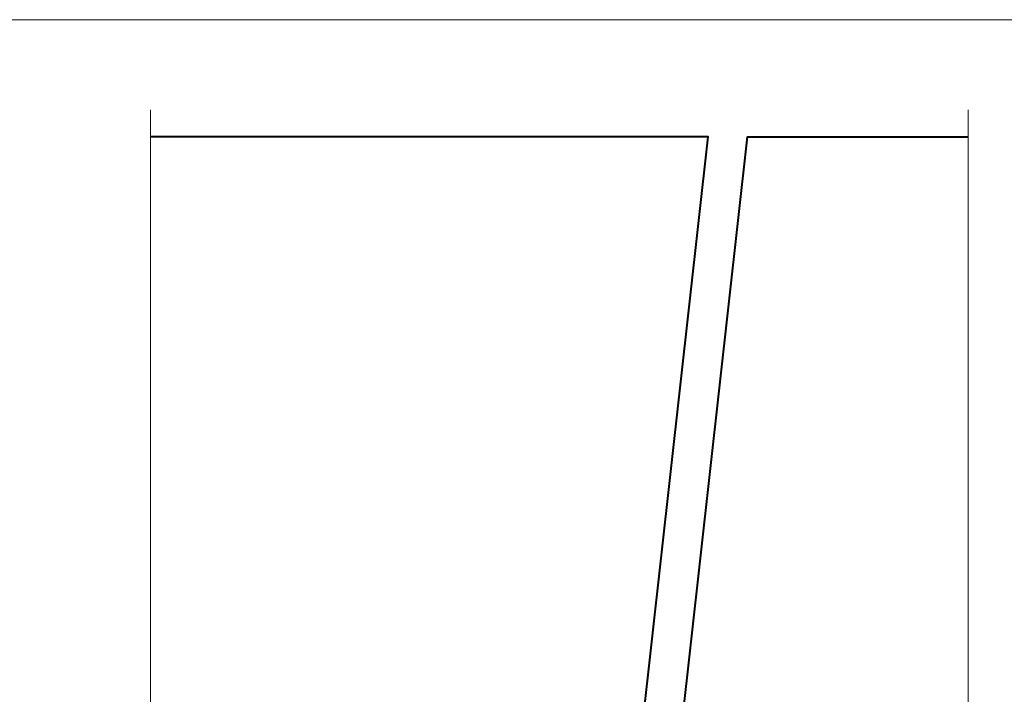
# Model space of a CAD drawing. Header units: metres. Extents: x -113 to 509, y -50 to 519.
# Tile 236 of 238: x 11 to 102, y 456 to 519. Entities that reach past the tile are written whole.
import ezdxf
from ezdxf.enums import TextEntityAlignment as Align

# ---------------------------------------------------------------- set-up
doc = ezdxf.new("R2010")
doc.units = ezdxf.units.M
doc.header["$MEASUREMENT"] = 0
for name, color, linetype, lineweight in [('B_ANNO_BREAK', 7, 'Continuous', 18), ('B_ANNO_DIM', 7, 'Continuous', 18), ('B_ANNO_TEXT', 7, 'Continuous', 18), ('B_DETAIL_OBJ', 7, 'Continuous', 40)]:
    doc.layers.add(name, color=color, linetype=linetype, lineweight=lineweight)
doc.layers.add('B_ANNO_NOPLOT', color=47, linetype='Continuous', lineweight=18, plot=False)
doc.styles.add('Annotative', font='calibri.ttf', dxfattribs={"height": 0.0625})
doc.styles.get("Standard").update_dxf_attribs({"font": 'calibri.ttf'})

# ---------------------------------------------------------------- blocks, each defined once
blk = doc.blocks.new('INS_JTSS_A_SS_BASE')
at = {"layer": 'B_ANNO_NOPLOT', "flags": 128}
blk.add_lwpolyline([(0, 0), (0, 252), (323.9277, 252), (323.9277, 238.8552), (378, 238.8552), (378, 40.4996), (316.5708, 40.4996), (316.5708, 0)], close=True, dxfattribs=at)
at = {"layer": 'B_ANNO_DIM', "style": 'Annotative'}
blk.add_attdef('DIST6', text='', height=1.5, rotation=90, dxfattribs=at).set_placement((10.1741, -92.4535), align=Align.MIDDLE_CENTER)
at = {"layer": 'B_ANNO_DIM', "lineweight": 30}
for tag, p in [('BAR1', (10.7294, -248.1165)), ('BAR3', (129.0984, -257.5272))]:
    blk.add_attdef(tag, text='', height=1.5, dxfattribs=at).set_placement(p, align=Align.TOP_LEFT)
at = {"layer": 'B_ANNO_DIM', "style": 'Annotative'}
for tag, p in [('BAR2', (96.1024, -274.8563)), ('BAR4', (122.9444, -296.1127))]:
    blk.add_attdef(tag, text='', height=1.5, dxfattribs=at).set_placement(p, align=Align.TOP_LEFT)
at = {"layer": 'B_ANNO_TEXT', "style": 'Annotative'}
for tag, p in [('SS', (321.0554, -84.683)), ('BID#', (275.9705, -312.1489))]:
    blk.add_attdef(tag, p, '', height=1.5, dxfattribs=at)
blk = doc.blocks.new('*U7559')
at = {"layer": 'B_ANNO_BREAK', "flags": 128}
for points in [[(135.8462, 150.9678), (135.8462, 183.2087), (136.8772, 183.584), (134.8153, 184.3344), (135.8462, 184.7097), (135.8462, 243.643)], [(211.6532, 150.9678), (211.6532, 183.2087), (212.6842, 183.584), (210.6223, 184.3344), (211.6532, 184.7097), (211.6532, 243.643)]]:
    blk.add_lwpolyline(points, dxfattribs=at)
at = {"layer": 'B_DETAIL_OBJ', "flags": 128}
for points in [[(180.5839, 178.7485), (187.5369, 241.1289), (135.8462, 241.1289)], [(184.2407, 178.7485), (191.1937, 241.1289), (211.6532, 241.1289)]]:
    blk.add_lwpolyline(points, dxfattribs=at)
at = {"layer": 'B_ANNO_TEXT', "style": 'Annotative'}
blk.add_attdef('DIST5', text='', height=1.5, rotation=314.904425, dxfattribs=at).set_placement((307.7123, 219.6008), align=Align.MIDDLE_CENTER)
blk.add_attdef('DIST2', text='', height=1.5, dxfattribs=at).set_placement((88.7866, 95.1415), align=Align.MIDDLE_CENTER)

msp = doc.modelspace()

# ---------------------------------------------------------------- block references
msp.add_blockref('INS_JTSS_A_SS_BASE', (-112.829, 266.839))

# ---------------------------------------------------------------- next in the draw order: block references
msp.add_blockref('*U7559', (-112.829, 266.839))

doc.saveas('drawing.dxf')
